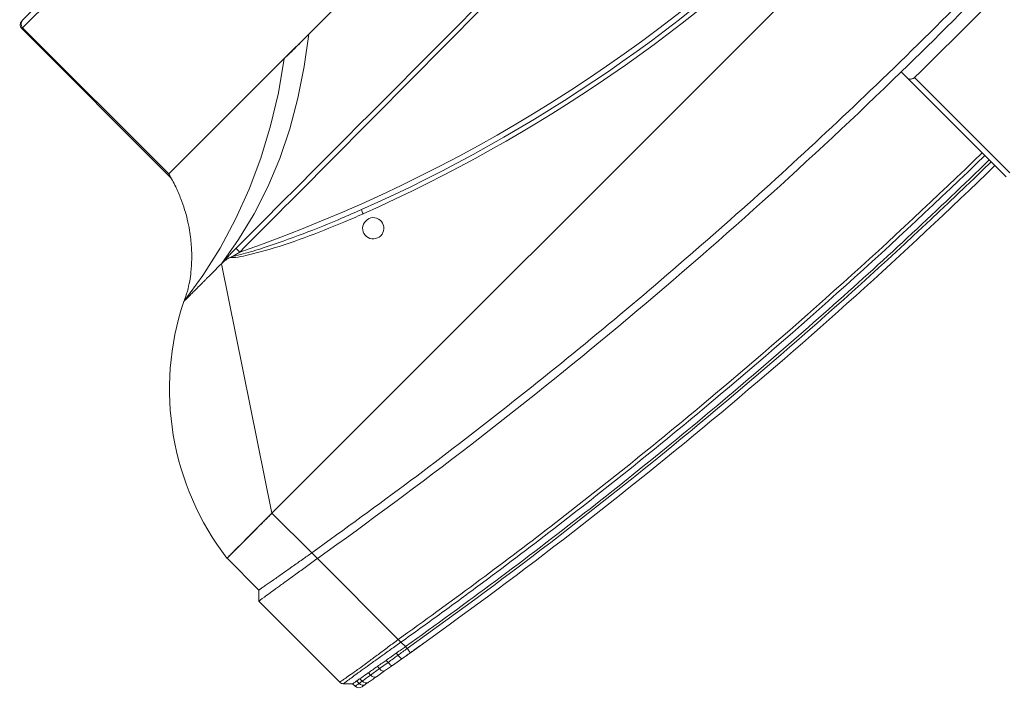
# Model space of a CAD drawing. Header units: millimetres. Extents: x -96593 to 66336, y -23969 to 7139.
# Tile 106 of 256: x -90388 to -90356, y -687 to -666. Entities that reach past the tile are written whole.
import ezdxf

# ---------------------------------------------------------------- set-up
doc = ezdxf.new("R2010")
doc.units = ezdxf.units.MM
doc.layers.add('mm_punktwstawienia', color=1, linetype='Continuous', lineweight=50)

# ---------------------------------------------------------------- blocks, each defined once
blk = doc.blocks.new('W_Gorny')
at = {"color": 7, "linetype": 'Continuous', "lineweight": 13}
for p, q in [((158.412, 222.424), (170.101, 222.424)), ((170.301, 222.224), (158.518, 222.224)), ((170.101, 222.424), (170.148, 222.424)), ((170.301, 214.424), (170.301, 222.224)), ((170.348, 222.224), (170.301, 222.224)), ((170.348, 214.27), (170.348, 222.224)), ((162.844, 214.424), (158.518, 214.424)), ((164.149, 214.424), (162.844, 214.424)), ((170.301, 214.424), (164.149, 214.424)), ((171.301, 210.624), (171.195, 210.624)), ((176.601, 202.624), (171.301, 210.624)), ((166.115, 208.333), (166.237, 208.382)), ((166.223, 207.917), (166.379, 207.917)), ((176.601, 202.624), (114.001, 202.624)), ((176.601, 200.505), (176.601, 202.624)), ((176.601, 202.624), (179.001, 202.624)), ((179.001, 202.624), (179.001, 200.924)), ((179.301, 200.624), (179.001, 200.924)), ((179.301, 196.307), (179.301, 200.624)), ((176.601, 200.205), (176.601, 200.505)), ((176.601, 195.89), (176.601, 200.205)), ((148.051, 197.616), (148.051, 197.316)), ((148.051, 197.316), (148.051, 192.024)), ((147.851, 192.024), (147.851, 197.113)), ((179.001, 195.924), (179.243, 196.166)), ((176.601, 195.89), (176.601, 195.889)), ((176.601, 195.505), (176.601, 195.746)), ((177.88, 195.609), (177.88, 195.725)), ((178.288, 195.797), (178.288, 195.675)), ((178.671, 195.737), (178.671, 195.865)), ((178.671, 195.737), (178.821, 195.762)), ((178.821, 195.892), (178.821, 195.762)), ((179.001, 195.791), (179.001, 195.924)), ((176.601, 195.408), (176.601, 195.505)), ((177.447, 195.349), (177.018, 195.276)), ((177.019, 195.473), (177.019, 195.576)), ((177.486, 195.656), (177.486, 195.546)), ((177.486, 195.546), (177.88, 195.609)), ((178.182, 195.478), (177.808, 195.412)), ((177.88, 195.609), (178.288, 195.675))]:
    blk.add_line(p, q, dxfattribs=at)
at = {"color": 7, "linetype": 'Continuous', "lineweight": 13, "flags": 128}
for points in [[(162.844, 214.424), (163.828, 213.674), (164.84, 212.999), (165.875, 212.401), (166.93, 211.882), (168.004, 211.444), (169.092, 211.088), (170.193, 210.814), (171.301, 210.624)], [(173.301, 210.624), (172.102, 210.81), (170.911, 211.081), (169.734, 211.436), (168.572, 211.874), (167.429, 212.393), (166.309, 212.992), (165.215, 213.67), (164.149, 214.424)], [(170.497, 210.649), (170.497, 210.64), (170.497, 210.626), (170.497, 210.606), (170.497, 210.582), (170.497, 210.553), (170.497, 210.521), (170.497, 210.486), (170.497, 210.451)], [(173.301, 210.624), (173.301, 210.624)], [(176.635, 195.211), (176.634, 195.215), (176.632, 195.226), (176.629, 195.244), (176.625, 195.269), (176.62, 195.299), (176.614, 195.333), (176.608, 195.37), (176.601, 195.408)], [(177.447, 195.349), (177.471, 195.368), (177.487, 195.411), (177.492, 195.474), (177.486, 195.546)], [(177.808, 195.412), (177.843, 195.432), (177.869, 195.476), (177.882, 195.538), (177.88, 195.609)]]:
    blk.add_lwpolyline(points, dxfattribs=at)
at = {"color": 7, "linetype": 'Continuous', "lineweight": 13}
for centre, radius, start, end in [((170.101, 222.224), 0.2, 0, 90), ((170.148, 222.224), 0.2, 0, 90), ((168.651, 201.28), 10.438, 7.3993, 63.5405), ((145.301, 262.47), 57.8, 244.15669, 295.84331), ((145.301, 262.47), 58, 248.97043, 291.02957), ((165.522, 207.964), 0.699, 17.8957, 31.9086), ((145.301, 262.502), 58.2, 248.97043, 291.02957), ((166.301, 207.524), 0.4, 101.2547, 78.7453), ((145.301, 386.596), 189.5, 269.22898, 270.77102), ((178.489, 195.717), 0.182, 283.9693, 6.258), ((178.632, 195.75), 0.19, 282.0762, 3.4382), ((178.801, 195.791), 0.2, 280.2205, 0), ((145.301, 381.596), 188.8, 270.83458, 279.54278), ((176.725, 195.376), 0.31, 341.0747, 18.2134), ((178.123, 195.636), 0.169, 290.5271, 13.0789), ((145.301, 381.596), 189, 270.8337, 279.54278)]:
    blk.add_arc(centre, radius, start, end, dxfattribs=at)
for points, knots in [([(162.844, 214.424), (163.084, 214.418), (163.315, 214.415), (163.75, 214.415), (163.956, 214.418), (164.149, 214.424)], [0, 0, 0, 0, 0.5, 0.5, 1, 1, 1, 1]), ([(173.301, 210.624), (173.178, 210.681), (172.936, 210.791), (172.615, 210.999), (172.291, 211.242), (171.969, 211.528), (171.684, 211.826), (171.449, 212.106), (171.236, 212.388), (171.026, 212.706), (170.822, 213.063), (170.633, 213.453), (170.448, 213.91), (170.352, 214.246), (170.301, 214.424)], [0, 0, 0, 0, 0.081243, 0.159496, 0.228668, 0.324664, 0.417114, 0.475875, 0.544111, 0.628925, 0.704327, 0.790663, 0.888837, 1, 1, 1, 1]), ([(146.801, 210.679), (149.701, 210.678), (156, 210.675), (163.898, 210.659), (168.897, 210.651), (170.497, 210.649)], [0, 0, 0, 0, 0.367071, 0.797446, 1, 1, 1, 1]), ([(170.882, 210.554), (170.862, 210.531), (170.757, 210.408), (170.392, 210.17), (169.598, 209.691), (168.401, 209.098), (167.179, 208.568), (166.434, 208.276), (166.186, 208.179)], [0, 0, 0, 0, 0.01705, 0.0927003, 0.2438059, 0.5463167, 0.8489737, 1, 1, 1, 1]), ([(170.497, 210.649), (170.559, 210.649), (170.619, 210.648), (170.74, 210.646), (170.8, 210.645), (170.889, 210.642), (170.919, 210.641), (170.978, 210.639), (171.007, 210.638), (171.064, 210.635), (171.091, 210.633), (171.131, 210.63), (171.145, 210.629), (171.164, 210.627), (171.17, 210.627), (171.183, 210.626), (171.189, 210.625), (171.195, 210.624)], [0, 0, 0, 0, 0.25, 0.25, 0.5, 0.5, 0.625, 0.625, 0.75, 0.75, 0.875, 0.875, 0.9375, 0.9375, 0.96875, 0.96875, 1, 1, 1, 1]), ([(170.882, 210.554), (170.858, 210.543), (170.825, 210.529), (170.792, 210.515), (170.783, 210.511), (170.782, 210.511)], [0, 0, 0, 0, 0.720229, 0.990553, 1, 1, 1, 1]), ([(171.195, 210.624), (171.121, 210.617), (171.013, 210.606), (170.913, 210.567), (170.882, 210.554)], [0, 0, 0, 0, 0.685418, 1, 1, 1, 1]), ([(172.289, 210.624), (172.256, 210.624), (172.223, 210.624), (172.156, 210.624), (172.122, 210.624), (172.019, 210.624), (171.95, 210.624), (171.879, 210.624)], [0, 0, 0, 0, 0.25, 0.25, 0.5, 0.5, 1, 1, 1, 1]), ([(172.879, 210.624), (172.854, 210.624), (172.828, 210.624), (172.773, 210.624), (172.744, 210.624), (172.657, 210.624), (172.595, 210.624), (172.53, 210.624)], [0, 0, 0, 0, 0.25, 0.25, 0.5, 0.5, 1, 1, 1, 1]), ([(173.216, 210.624), (173.206, 210.624), (173.194, 210.624), (173.168, 210.624), (173.154, 210.624), (173.11, 210.624), (173.077, 210.624), (173.041, 210.624)], [0, 0, 0, 0, 0.25, 0.25, 0.5, 0.5, 1, 1, 1, 1]), ([(170.497, 210.451), (168.897, 210.453), (163.898, 210.461), (155.999, 210.513), (149.701, 210.532), (146.801, 210.541)], [0, 0, 0, 0, 0.202565, 0.632935, 1, 1, 1, 1]), ([(166.237, 208.382), (166.443, 208.462), (167.144, 208.737), (168.326, 209.238), (169.523, 209.812), (170.343, 210.235), (170.675, 210.443), (170.782, 210.511)], [0, 0, 0, 0, 0.1321475, 0.4492475, 0.766291, 0.924138, 1, 1, 1, 1]), ([(179.001, 202.624), (179.001, 202.624), (179.001, 202.624), (179, 202.624), (178.997, 202.624), (178.994, 202.624), (178.99, 202.624), (178.985, 202.624), (178.979, 202.624), (178.972, 202.624), (178.964, 202.624), (178.944, 202.624), (178.902, 202.624), (178.822, 202.624), (178.721, 202.624), (178.56, 202.624), (178.31, 202.624), (178.004, 202.624), (177.734, 202.624), (177.521, 202.624), (177.299, 202.624), (177.116, 202.624), (176.977, 202.624), (176.883, 202.624), (176.79, 202.624), (176.696, 202.624), (176.633, 202.624), (176.601, 202.624)], [0, 0, 0, 0, 0.012521, 0.025026, 0.03752, 0.050008, 0.062494, 0.074984, 0.087481, 0.099992, 0.112521, 0.125072, 0.187649, 0.250099, 0.312511, 0.375131, 0.500003, 0.624875, 0.68748, 0.749907, 0.812342, 0.874933, 0.900008, 0.925013, 0.949988, 0.97497, 1, 1, 1, 1]), ([(179.001, 200.924), (179.001, 200.924), (178.998, 200.924), (178.982, 200.921), (178.971, 200.919), (178.925, 200.911), (178.88, 200.903), (178.821, 200.892)], [0, 0, 0, 0, 0.25, 0.25, 0.5, 0.5, 1, 1, 1, 1]), ([(179.301, 200.624), (179.276, 200.624), (179.143, 200.607), (178.79, 200.553), (178.454, 200.499), (178.047, 200.434), (177.596, 200.362), (177.105, 200.284), (176.771, 200.232), (176.601, 200.205)], [0, 0, 0, 0, 0.25, 0.375, 0.5, 0.625, 0.75, 0.875, 1, 1, 1, 1]), ([(176.601, 200.505), (176.671, 200.517), (176.741, 200.529), (176.881, 200.553), (176.95, 200.564), (177.019, 200.576)], [0, 0, 0, 0, 0.5, 0.5, 1, 1, 1, 1]), ([(177.88, 200.725), (177.954, 200.737), (178.025, 200.75), (178.161, 200.774), (178.226, 200.785), (178.288, 200.797)], [0, 0, 0, 0, 0.5, 0.5, 1, 1, 1, 1]), ([(178.671, 200.865), (178.644, 200.86), (178.616, 200.855), (178.558, 200.845), (178.527, 200.839), (178.431, 200.822), (178.362, 200.81), (178.288, 200.797)], [0, 0, 0, 0, 0.25, 0.25, 0.5, 0.5, 1, 1, 1, 1]), ([(114.001, 200.505), (115.66, 200.24), (118.977, 199.709), (123.974, 199.082), (128.981, 198.579), (133.997, 198.212), (139.019, 197.978), (144.045, 197.878), (148.931, 197.91), (153.676, 198.063), (158.278, 198.323), (162.874, 198.695), (167.462, 199.182), (172.041, 199.773), (175.081, 200.261), (176.601, 200.505)], [0, 0, 0, 0, 0.080142, 0.160209, 0.240216, 0.320178, 0.400109, 0.480022, 0.559931, 0.633191, 0.70647, 0.77978, 0.853131, 0.926534, 1, 1, 1, 1]), ([(147.851, 197.113), (147.868, 197.113), (147.883, 197.115), (147.914, 197.123), (147.928, 197.128), (147.954, 197.142), (147.966, 197.15), (147.987, 197.167), (147.996, 197.176), (148.021, 197.205), (148.032, 197.226), (148.048, 197.271), (148.051, 197.293), (148.051, 197.316)], [0, 0, 0, 0, 0.125, 0.125, 0.25, 0.25, 0.375, 0.375, 0.5, 0.5, 0.75, 0.75, 1, 1, 1, 1]), ([(176.601, 195.889), (176.636, 195.894), (176.832, 195.921), (177.188, 195.972), (177.646, 196.039), (178.069, 196.103), (178.397, 196.154), (178.686, 196.201), (178.931, 196.242), (179.132, 196.276), (179.248, 196.297), (179.301, 196.307), (179.301, 196.307), (179.301, 196.307)], [0, 0, 0, 0, 0.024997, 0.143188, 0.261407, 0.379344, 0.497303, 0.569292, 0.688031, 0.806759, 0.903387, 0.999999, 1, 1, 1, 1]), ([(179.243, 196.166), (179.243, 196.166), (179.243, 196.166), (179.198, 196.164), (179.091, 196.149), (178.901, 196.121), (178.664, 196.085), (178.382, 196.039), (178.06, 195.987), (177.644, 195.918), (177.193, 195.843), (176.839, 195.785), (176.641, 195.753), (176.602, 195.747)], [0, 0, 0, 0, 0.000001, 0.09489, 0.189789, 0.308179, 0.426579, 0.498578, 0.616669, 0.734742, 0.852883, 0.971001, 1, 1, 1, 1]), ([(179.243, 196.166), (179.245, 196.168), (179.263, 196.187), (179.293, 196.232), (179.298, 196.281), (179.301, 196.307)], [0, 0, 0, 0, 0.070465, 0.500366, 1, 1, 1, 1]), ([(148.051, 193.299), (152.834, 193.368), (157.614, 193.62), (164.759, 194.268), (167.136, 194.53), (170.693, 194.989), (171.877, 195.154), (174.241, 195.505), (175.422, 195.692), (176.601, 195.89)], [0, 0, 0, 0, 0.5, 0.5, 0.75, 0.75, 0.875, 0.875, 1, 1, 1, 1]), ([(176.601, 195.746), (176.307, 195.696), (176.012, 195.648), (175.422, 195.551), (174.536, 195.409), (173.65, 195.273), (171.877, 195.01), (170.693, 194.846), (167.136, 194.387), (164.759, 194.126), (157.613, 193.478), (152.834, 193.227), (148.051, 193.157)], [0, 0, 0, 0, 0.03125, 0.03125, 0.0625, 0.125, 0.125, 0.25, 0.25, 0.5, 0.5, 1, 1, 1, 1]), ([(176.602, 195.747), (176.602, 195.75), (176.607, 195.768), (176.607, 195.814), (176.603, 195.863), (176.601, 195.889)], [0, 0, 0, 0, 0.068942, 0.498545, 1, 1, 1, 1]), ([(177.88, 195.725), (177.809, 195.712), (177.682, 195.69), (177.546, 195.667), (177.486, 195.656)], [0, 0, 0, 0, 0.559636, 1, 1, 1, 1]), ([(178.671, 195.865), (178.645, 195.86), (178.535, 195.84), (178.402, 195.817), (178.289, 195.797), (178.288, 195.797)], [0.3353324, 0.3353324, 0.3353324, 0.3353324, 0.375, 0.5, 0.5014146, 0.5014146, 0.5014146, 0.5014146]), ([(179.001, 195.924), (178.992, 195.923), (178.974, 195.919), (178.868, 195.9), (178.821, 195.892)], [0, 0, 0, 0, 0.560607, 1, 1, 1, 1]), ([(178.821, 195.762), (178.861, 195.768), (178.943, 195.782), (178.994, 195.79), (178.999, 195.791), (179.001, 195.791)], [0, 0, 0, 0, 0.380396, 0.769708, 1, 1, 1, 1]), ([(148.051, 192.916), (149.389, 192.943), (152.063, 192.999), (156.073, 193.19), (160.078, 193.46), (164.143, 193.822), (168.264, 194.281), (172.44, 194.834), (175.214, 195.282), (176.601, 195.505)], [0, 0, 0, 0, 0.139837, 0.2797, 0.419605, 0.559567, 0.706273, 0.853078, 1, 1, 1, 1]), ([(177.019, 195.576), (176.942, 195.563), (176.803, 195.539), (176.663, 195.516), (176.601, 195.505)], [0, 0, 0, 0, 0.558376, 1, 1, 1, 1]), ([(176.601, 195.408), (176.601, 195.408), (176.742, 195.426), (176.88, 195.449), (177.019, 195.473)], [0, 0, 0, 0, 0.000014, 1, 1, 1, 1]), ([(178.533, 195.54), (178.483, 195.531), (178.381, 195.513), (178.249, 195.49), (178.183, 195.478)], [0, 0, 0, 0, 0.495647, 1, 1, 1, 1]), ([(178.837, 195.595), (178.837, 195.595), (178.833, 195.594), (178.819, 195.591), (178.809, 195.59), (178.767, 195.582), (178.726, 195.575), (178.672, 195.565)], [0, 0, 0, 0, 0.25, 0.25, 0.5, 0.5, 1, 1, 1, 1]), ([(176.633, 195.211), (176.586, 195.203), (176.477, 195.184), (176.266, 195.149), (176.115, 195.124), (176.05, 195.114)], [0, 0, 0, 0, 0.30666, 0.705373, 1, 1, 1, 1]), ([(176.843, 195.246), (176.833, 195.245), (176.814, 195.241), (176.731, 195.227), (176.657, 195.215), (176.647, 195.213)], [0, 0, 0, 0, 0.464947, 0.930171, 1, 1, 1, 1])]:
    blk.add_open_spline(points, degree=3, knots=knots, dxfattribs=at)
for points in [[(171.879, 210.624), (171.692, 210.624), (171.497, 210.624), (171.301, 210.624)], [(172.53, 210.624), (172.454, 210.624), (172.373, 210.624), (172.289, 210.624)], [(173.041, 210.624), (172.993, 210.624), (172.939, 210.624), (172.879, 210.624)], [(173.301, 210.624), (173.301, 210.624), (173.272, 210.624), (173.216, 210.624)], [(170.782, 210.511), (170.687, 210.491), (170.592, 210.471), (170.497, 210.451)], [(177.486, 200.656), (177.334, 200.63), (177.178, 200.603), (177.019, 200.576)], [(177.88, 200.725), (177.755, 200.703), (177.623, 200.68), (177.486, 200.656)], [(178.821, 200.892), (178.778, 200.884), (178.728, 200.875), (178.671, 200.865)], [(148.051, 197.616), (157.604, 197.755), (167.148, 198.618), (176.601, 200.205)], [(142.551, 197.616), (144.385, 197.589), (146.218, 197.589), (148.051, 197.616)], [(179.243, 196.166), (179.243, 196.166), (179.243, 196.166), (179.243, 196.166)], [(179.301, 196.307), (179.301, 196.307), (179.301, 196.307), (179.301, 196.307)], [(176.602, 195.747), (176.601, 195.747), (176.601, 195.746), (176.601, 195.746)], [(177.88, 195.725), (178.028, 195.751), (178.164, 195.775), (178.288, 195.797)], [(178.288, 195.675), (178.437, 195.699), (178.565, 195.72), (178.671, 195.737)], [(178.821, 195.892), (178.778, 195.884), (178.728, 195.875), (178.671, 195.865)], [(177.019, 195.576), (177.178, 195.603), (177.334, 195.63), (177.486, 195.656)], [(177.019, 195.473), (177.179, 195.498), (177.335, 195.522), (177.486, 195.546)], [(177.808, 195.412), (177.693, 195.392), (177.573, 195.371), (177.447, 195.349)], [(178.672, 195.565), (178.632, 195.558), (178.586, 195.55), (178.533, 195.54)], [(177.017, 195.276), (176.891, 195.254), (176.763, 195.233), (176.635, 195.211)]]:
    blk.add_open_spline(points, degree=3, dxfattribs=at)
blk = doc.blocks.new('A$C2E197AD3')
at = {"color": 252, "lineweight": 13, "xscale": -0.8500000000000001, "yscale": 0.8500000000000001, "zscale": 0.8500000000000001, "rotation": 44.99999999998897}
blk.add_blockref('W_Gorny', (1220.471, 1623.535), dxfattribs=at)

msp = doc.modelspace()

# ---------------------------------------------------------------- block references
at = {"layer": 'mm_punktwstawienia', "lineweight": 60}
msp.add_blockref('A$C2E197AD3', (-91372.024, -2320.702), dxfattribs=at)

doc.saveas('drawing.dxf')
